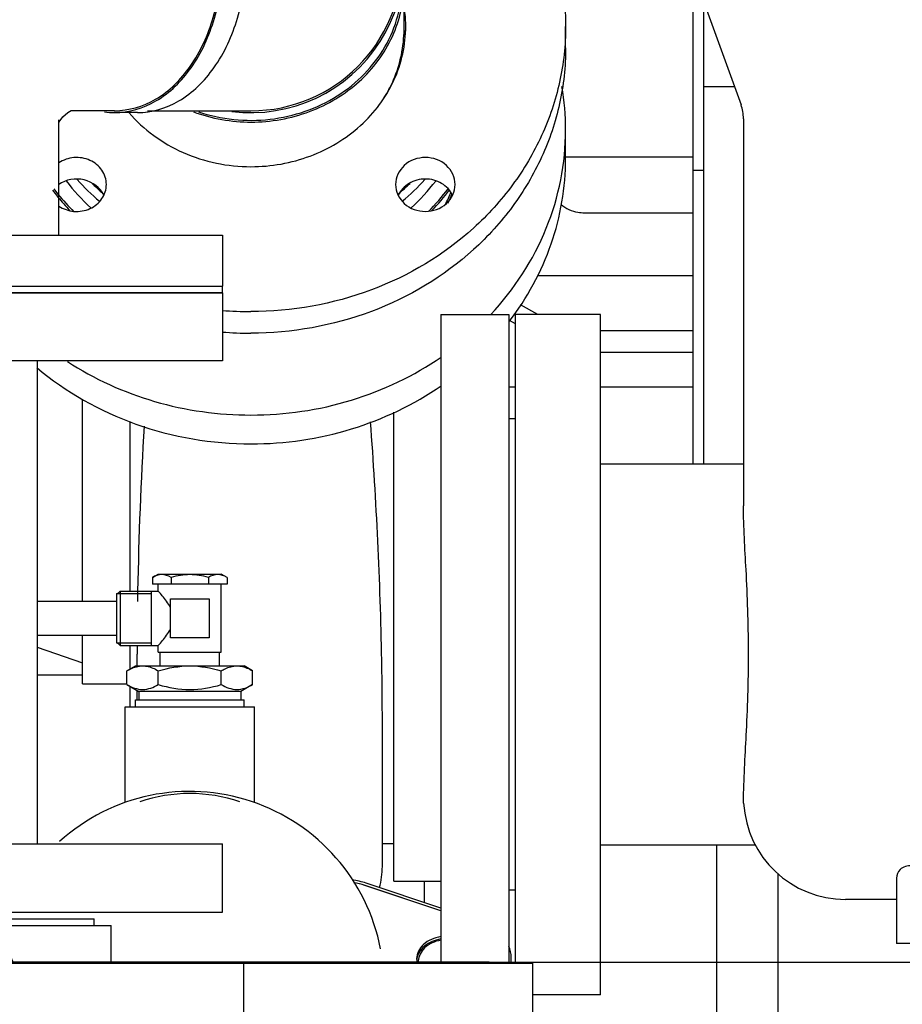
# Model space of a CAD drawing. Header units: millimetres. Extents: x 0 to 1189, y 0 to 841.
# Tile 82 of 135: x 386 to 397, y 480 to 491. Entities that reach past the tile are written whole.
import ezdxf
from ezdxf.enums import TextEntityAlignment as Align

# ---------------------------------------------------------------- set-up
doc = ezdxf.new("R2010")
doc.units = ezdxf.units.MM
doc.header["$LTSCALE"] = 65.395
doc.linetypes.add('CENTER', pattern=[0.6, 0.375, -0.075, 0.075, -0.075])
doc.layers.get('0').update_dxf_attribs({"linetype": 'CONTINUOUS'})
for name, color, linetype in [('1007_885011_97_PBL1054', 7, 'CONTINUOUS'), ('1007_885011_97_PBL1138', 7, 'CONTINUOUS'), ('25007_060000_TLKGS_KGS_V_ABL989', 7, 'CONTINUOUS'), ('25007_061000_TLKGS_KGS_V_ABL1031', 7, 'CONTINUOUS'), ('25007_153200_33_ABL1052', 7, 'CONTINUOUS'), ('25007_153200_33_T1_PBL1113', 7, 'CONTINUOUS'), ('25007_153200_33_T2_PBL2827', 7, 'CONTINUOUS'), ('25007_153200_33_T3_PBL1297', 7, 'CONTINUOUS'), ('25007_153200_45_ABL1022', 7, 'CONTINUOUS'), ('25007_153200_45_T1_PBL1116', 7, 'CONTINUOUS'), ('25007_153200_93_ABL1095', 7, 'CONTINUOUS'), ('25007_153202_27_ABL1035', 7, 'CONTINUOUS'), ('25007_153202_27_T1_PBL1063', 7, 'CONTINUOUS'), ('25007_153700_00_12_AC_ABL1134', 7, 'CONTINUOUS'), ('25007_153700_00_12_T1_AC_PBL1135', 7, 'CONTINUOUS'), ('25007_153700_00_12_T2_AC_PBL1249', 7, 'CONTINUOUS'), ('25007_634500_05_SIMPLE1_A_ABL1145', 7, 'CONTINUOUS'), ('25007_634500_05_SIMPLE1_T1_A_PBL1146', 7, 'CONTINUOUS'), ('25007_644000_01_SIMPLE1_C_ABL1088', 7, 'CONTINUOUS'), ('25007_644000_01_SIMPLE1_T1_C_PBL1089', 7, 'CONTINUOUS'), ('25007_644000_02_SIMPLE1_C_ABL1128', 7, 'CONTINUOUS'), ('25007_644000_02_SIMPLE1_T1_C_PBL1129', 7, 'CONTINUOUS'), ('25007_765000_05_SIMPLE1_T1_X_PBL1125', 7, 'CONTINUOUS'), ('25007_765000_05_SIMPLE1_T2_X_PBL1119', 7, 'CONTINUOUS'), ('25007_765000_05_SIMPLE1_X_ABL1118', 7, 'CONTINUOUS'), ('25067_153000_20_T1_PBL1041', 7, 'CONTINUOUS'), ('25097_000000_IMO-2_SKL_PBL1179', 7, 'CONTINUOUS'), ('25097_000000_TLKGS_MARKETING_ABL984', 7, 'CONTINUOUS'), ('9M25C_GENSET_KPL_VERROHRUNG_ABL1004', 7, 'CONTINUOUS'), ('ARI_ZESA_DN80_PN16_EPDM_PBL1064', 7, 'CONTINUOUS'), ('B-05-38X28-89X2_5-N6000_PBL1096', 7, 'CONTINUOUS'), ('BOGEN-S-2D-180-114_3X3_6_PBL1109', 7, 'CONTINUOUS'), ('BOGEN-S-2D-45-88_9X3_2_PBL2921', 7, 'CONTINUOUS'), ('BOGEN-S-3D-45-88_9X3_2_PBL1298', 7, 'CONTINUOUS'), ('D2616-2-K-114_3-3_6-76_1-2_9_PBL1108', 7, 'CONTINUOUS'), ('D7603-A27X32-CU_PBL1099', 7, 'CONTINUOUS'), ('E1514-FF-DN65-PN16X2_PBL1057', 7, 'CONTINUOUS'), ('E1514-IBC_DN65PN40X2_PBL2816', 7, 'CONTINUOUS'), ('E1514-IBC_DN65PN40X2_PBL2817', 7, 'CONTINUOUS'), ('EN1092-1-01A-DN65_PN16-77_5_PBL1036', 7, 'CONTINUOUS'), ('EN1092-1-01A-DN65_PN16-77_5_PBL1055', 7, 'CONTINUOUS'), ('EN1092-1-01A-DN65_PN16-77_5_PBL1056', 7, 'CONTINUOUS'), ('FZ7-9984-418634_4_PBL1130', 7, 'CONTINUOUS'), ('GESTRA_RK41_PN6_DN80_PBL2815', 7, 'CONTINUOUS'), ('GWR-3_4-1_4_PBL1097', 7, 'CONTINUOUS'), ('N4011-C1-82X39_PBL1023', 7, 'CONTINUOUS'), ('new_view_4_VBL981', 7, 'CONTINUOUS'), ('SVH10LR_PBL1092', 7, 'CONTINUOUS'), ('T-STUECK-S-76_1X2_9-76_1X2_9_PBL1062', 7, 'CONTINUOUS'), ('T-STUECK-S-88_9X3_2-88_9X3_2_PBL1069', 7, 'CONTINUOUS')]:
    doc.layers.add(name, color=color, linetype=linetype)
doc.styles.get("Standard").update_dxf_attribs({"font": 'txt', "width": 0.6})
doc.dimstyles.new('DIMSTYLE_2', dxfattribs={"dimtxt": 3.5, "dimasz": 3.5, "dimexe": 1.8, "dimexo": 0, "dimgap": 0.875, "dimtad": 1, "dimdec": 0, "dimlfac": 25, "dimdsep": 46, "dimtxsty": 'Standard', "dimblk": '_FILLED', "dimblk1": '_FILLED', "dimblk2": '_FILLED', "dimcen": 0.09, "dimadec": 0, "dimazin": 0, "dimtp": 2, "dimtm": 2, "dimtfac": 1, "dimtdec": 0, "dimtofl": 0, "dimtmove": 0, "dimatfit": 3, "dimldrblk": '_FILLED', "dimfxl": 1, "dimtolj": 1, "dimarcsym": 0})

# ---------------------------------------------------------------- blocks, each defined once
blk = doc.blocks.new('_FILLED')
at = {"color": 0, "linetype": 'ByBlock'}
blk.add_solid([(0, 0), (-1, 0.1671), (-1, -0.1671)], dxfattribs=at)
blk = doc.blocks.new('*D17')
at = {"color": 2, "linetype": 'Continuous'}
for p, q in [((354.72, 584.92), (317.852, 584.92)), ((319.652, 584.92), (319.652, 532.46)), ((319.652, 480), (319.652, 532.46)), ((391.8, 480), (317.852, 480))]:
    blk.add_line(p, q, dxfattribs=at)
at = {"color": 2, "linetype": 'Continuous', "xscale": 3.5, "yscale": 3.5, "zscale": 3.5}
for p, rotation in [((319.652, 584.92), 90), ((319.652, 480), 270)]:
    blk.add_blockref('_FILLED', p, dxfattribs=dict(at, rotation=rotation))
at = {"color": 2, "linetype": 'Continuous', "width": 0.672619}
blk.add_text('2623', height=3.5, rotation=90, dxfattribs=at).set_placement((318.777, 530.6), align=Align.CENTER)
blk = doc.blocks.new('25007_644000_01_SIMPLE1_T1_C_PBL1089', base_point=(390.582, 486.811))
at = {"layer": '25007_644000_01_SIMPLE1_T1_C_PBL1089', "color": 7, "linetype": 'Continuous'}
for p, q in [((394.32, 490.296), (394.32, 485.856)), ((394.32, 490.296), (394.685, 490.296)), ((392.7, 489.447), (392.7, 489.785)), ((394.2, 485.856), (394.2, 489.312)), ((394.2, 489.312), (394.32, 489.312)), ((392.92, 488.81), (394.2, 488.81)), ((392.373, 488.072), (394.2, 488.072)), ((392.375, 487.616), (392.169, 487.727)), ((392.112, 487.505), (392.039, 487.544)), ((393.112, 487.427), (394.2, 487.427)), ((393.112, 487.173), (394.2, 487.173)), ((392.032, 486.765), (392.112, 486.765)), ((393.112, 486.765), (394.2, 486.765)), ((387.02, 484.242), (387.02, 486.616)), ((390.68, 480.952), (390.68, 486.467)), ((387.58, 484.362), (387.58, 486.357)), ((387.02, 483.272), (387.02, 483.842)), ((387.58, 483.447), (387.58, 483.722)), ((386.485, 483.704), (387.02, 483.519)), ((387.66, 483.482), (387.66, 483.62)), ((387.02, 483.272), (387.541, 483.272)), ((387.58, 483.002), (387.58, 483.239)), ((387.66, 483.082), (387.66, 483.193)), ((390.545, 481.125), (390.545, 482.781)), ((390.545, 481.392), (390.68, 481.392)), ((390.68, 480.952), (391.232, 480.952))]:
    blk.add_line(p, q, dxfattribs=at)
for centre, radius, start, end in [((389.648, 489.784), 3.052, 0.0145, 9.6361), ((434.851, 483.49), 47.192, 176.5834, 178.9434), ((430.927, 483.579), 43.268, 178.9654, 179.1267), ((423.82, 483.619), 36.16, 179.8398, 179.9989), ((389.665, 481.122), 0.88, 343.7326, 360)]:
    blk.add_arc(centre, radius, start, end, dxfattribs=at)
for points, knots in [([(391.821, 487.615), (392.095, 487.908), (392.542, 488.59), (392.7, 489.392), (392.7, 489.785)], [0, 0, 0, 0, 0.505883, 1, 1, 1, 1]), ([(392.038, 487.532), (392.248, 487.806), (392.583, 488.419), (392.7, 489.108), (392.7, 489.447)], [0, 0, 0, 0, 0.504535, 1, 1, 1, 1]), ([(392.647, 488.908), (392.702, 488.861), (392.797, 488.818), (392.895, 488.81), (392.92, 488.81)], [0, 0, 0, 0, 0.744391, 1, 1, 1, 1]), ([(389, 486.432), (389.398, 486.432), (390.191, 486.547), (390.916, 486.893), (391.238, 487.114)], [0, 0, 0, 0, 0.504405, 1, 1, 1, 1]), ([(386.48, 486.991), (386.822, 486.703), (387.63, 486.247), (388.542, 486.093), (389, 486.093)], [0, 0, 0, 0, 0.494272, 1, 1, 1, 1]), ([(386.841, 487.062), (387.156, 486.857), (387.857, 486.538), (388.618, 486.432), (389, 486.432)], [0, 0, 0, 0, 0.495924, 1, 1, 1, 1]), ([(389, 486.093), (389.398, 486.093), (390.191, 486.209), (390.916, 486.555), (391.238, 486.776)], [0, 0, 0, 0, 0.504405, 1, 1, 1, 1]), ([(390.545, 482.781), (390.545, 483.036), (390.533, 484.228), (390.476, 485.419), (390.406, 486.353)], [0, 0, 0, 0, 0.214725, 1, 1, 1, 1])]:
    blk.add_open_spline(points, degree=3, knots=knots, dxfattribs=at)
blk = doc.blocks.new('25007_644000_01_SIMPLE1_C_ABL1088', base_point=(408.74, 491.1))
at = {"layer": '25007_644000_01_SIMPLE1_T1_C_PBL1089'}
blk.add_blockref('25007_644000_01_SIMPLE1_T1_C_PBL1089', (390.582, 486.811), dxfattribs=at)
blk = doc.blocks.new('25007_765000_05_SIMPLE1_T2_X_PBL1119', base_point=(391.632, 483.802))
at = {"layer": '25007_765000_05_SIMPLE1_T2_X_PBL1119', "color": 7, "linetype": 'Continuous'}
for p, q in [((391.232, 487.616), (391.232, 479.988)), ((391.232, 487.616), (392.032, 487.616)), ((392.032, 487.616), (392.032, 479.988))]:
    blk.add_line(p, q, dxfattribs=at)
blk = doc.blocks.new('25007_765000_05_SIMPLE1_T1_X_PBL1125', base_point=(401.502, 489.956))
at = {"layer": '25007_765000_05_SIMPLE1_T1_X_PBL1125', "color": 7, "linetype": 'Continuous'}
for p, q in [((394.34, 491.245), (394.763, 490.08)), ((394.792, 489.916), (394.792, 485.365)), ((392.112, 479.988), (392.112, 487.616)), ((393.112, 487.616), (392.112, 487.616)), ((393.112, 479.616), (393.112, 487.616)), ((392.112, 486.386), (392.032, 486.386)), ((394.792, 485.856), (393.112, 485.856)), ((394.794, 481.867), (394.793, 481.936)), ((394.932, 481.376), (393.112, 481.376)), ((396.592, 480.985), (396.592, 480.216)), ((392.112, 480.846), (392.032, 480.846)), ((396.592, 480.736), (395.992, 480.736)), ((404.992, 480.216), (396.592, 480.216)), ((393.112, 479.616), (392.316, 479.616))]:
    blk.add_line(p, q, dxfattribs=at)
for centre, radius, start, end in [((394.312, 489.916), 0.48, 0, 19.9645), ((395.992, 481.936), 1.2, 183.2772, 270)]:
    blk.add_arc(centre, radius, start, end, dxfattribs=at)
for points, knots in [([(394.793, 481.936), (394.797, 482.197), (394.836, 482.774), (394.861, 483.666), (394.831, 484.548), (394.792, 485.113), (394.792, 485.365)], [0, 0, 0, 0, 0.228344, 0.505544, 0.779848, 1, 1, 1, 1]), ([(397.192, 480.985), (397.119, 481.021), (397.013, 481.074), (396.869, 481.121), (396.755, 481.14), (396.629, 481.11), (396.592, 481.022), (396.592, 480.985)], [0, 0, 0, 0, 0.347239, 0.505692, 0.64327, 0.843606, 1, 1, 1, 1])]:
    blk.add_open_spline(points, degree=3, knots=knots, dxfattribs=at)
blk = doc.blocks.new('25007_765000_05_SIMPLE1_X_ABL1118', base_point=(411.116, 491.1))
at = {"layer": '25007_765000_05_SIMPLE1_T1_X_PBL1125'}
blk.add_blockref('25007_765000_05_SIMPLE1_T1_X_PBL1125', (401.502, 489.956), dxfattribs=at)
at = {"layer": '25007_765000_05_SIMPLE1_T2_X_PBL1119'}
blk.add_blockref('25007_765000_05_SIMPLE1_T2_X_PBL1119', (391.632, 483.802), dxfattribs=at)
blk = doc.blocks.new('25007_644000_02_SIMPLE1_T1_C_PBL1129', base_point=(390.528, 493.041))
at = {"layer": '25007_644000_02_SIMPLE1_T1_C_PBL1129', "color": 7, "linetype": 'Continuous'}
for p, q in [((392.7, 495.69), (392.7, 496.149)), ((394.2, 489.312), (394.2, 494.336)), ((394.2, 494.336), (394.292, 494.336)), ((392.605, 493.72), (392.185, 494.16)), ((391.92, 493.055), (391.92, 493.841)), ((392.92, 493.594), (394.2, 493.594)), ((392.605, 492.98), (391.92, 493.482)), ((392.605, 492.75), (391.92, 493.253)), ((392.446, 493.096), (394.2, 493.096)), ((392.92, 492.891), (394.2, 492.891)), ((392.92, 492.662), (394.2, 492.662)), ((392.478, 492.109), (394.2, 492.109)), ((394.32, 491.32), (394.32, 490.296)), ((392.7, 489.469), (394.2, 489.469))]:
    blk.add_line(p, q, dxfattribs=at)
for centre, radius, start, end in [((390.182, 496.147), 2.518, 0.0644, 14.3176), ((388.737, 496.91), 3.739, 237.6247, 239.2769)]:
    blk.add_arc(centre, radius, start, end, dxfattribs=at)
for points, knots in [([(391.173, 493.696), (391.619, 493.961), (392.209, 494.504), (392.629, 495.425), (392.7, 495.911), (392.7, 496.149)], [0, 0, 0, 0, 0.517757, 0.761916, 1, 1, 1, 1]), ([(391.51, 493.463), (391.866, 493.733), (392.326, 494.244), (392.646, 495.058), (392.7, 495.482), (392.7, 495.69)], [0, 0, 0, 0, 0.514645, 0.759707, 1, 1, 1, 1]), ([(392.605, 493.72), (392.624, 493.7), (392.713, 493.626), (392.833, 493.594), (392.92, 493.594)], [0, 0, 0, 0, 0.239709, 1, 1, 1, 1]), ([(392.605, 492.98), (392.625, 492.965), (392.721, 492.91), (392.834, 492.891), (392.92, 492.891)], [0, 0, 0, 0, 0.222475, 1, 1, 1, 1]), ([(392.605, 492.75), (392.625, 492.736), (392.721, 492.681), (392.834, 492.662), (392.92, 492.662)], [0, 0, 0, 0, 0.222475, 1, 1, 1, 1])]:
    blk.add_open_spline(points, degree=3, knots=knots, dxfattribs=at)
blk = doc.blocks.new('25007_644000_02_SIMPLE1_C_ABL1128', base_point=(408.868, 491.1))
at = {"layer": '25007_644000_02_SIMPLE1_T1_C_PBL1129'}
blk.add_blockref('25007_644000_02_SIMPLE1_T1_C_PBL1129', (390.528, 493.041), dxfattribs=at)
blk = doc.blocks.new('25007_634500_05_SIMPLE1_T1_A_PBL1146', base_point=(395.64, 471.488))
at = {"layer": '25007_634500_05_SIMPLE1_T1_A_PBL1146', "color": 7, "linetype": 'Continuous'}
for p, q in [((394.48, 477.478), (394.48, 481.376)), ((395.2, 473.98), (395.2, 481.039))]:
    blk.add_line(p, q, dxfattribs=at)
blk = doc.blocks.new('25007_634500_05_SIMPLE1_A_ABL1145', base_point=(412.74, 491.1))
at = {"layer": '25007_634500_05_SIMPLE1_T1_A_PBL1146'}
blk.add_blockref('25007_634500_05_SIMPLE1_T1_A_PBL1146', (395.64, 471.488), dxfattribs=at)
blk = doc.blocks.new('25007_061000_TLKGS_KGS_V_ABL1031', base_point=(414.015, 495.756))
at = {"layer": '25007_634500_05_SIMPLE1_A_ABL1145'}
blk.add_blockref('25007_634500_05_SIMPLE1_A_ABL1145', (412.74, 491.1), dxfattribs=at)
at = {"layer": '25007_644000_01_SIMPLE1_C_ABL1088'}
blk.add_blockref('25007_644000_01_SIMPLE1_C_ABL1088', (408.74, 491.1), dxfattribs=at)
at = {"layer": '25007_644000_02_SIMPLE1_C_ABL1128'}
blk.add_blockref('25007_644000_02_SIMPLE1_C_ABL1128', (408.868, 491.1), dxfattribs=at)
at = {"layer": '25007_765000_05_SIMPLE1_X_ABL1118'}
blk.add_blockref('25007_765000_05_SIMPLE1_X_ABL1118', (411.116, 491.1), dxfattribs=at)
blk = doc.blocks.new('25007_060000_TLKGS_KGS_V_ABL989', base_point=(393.176, 519.239))
at = {"layer": '25007_061000_TLKGS_KGS_V_ABL1031'}
blk.add_blockref('25007_061000_TLKGS_KGS_V_ABL1031', (414.015, 495.756), dxfattribs=at)
blk = doc.blocks.new('25097_000000_TLKGS_MARKETING_ABL984', base_point=(458.461, 519.393))
at = {"layer": '25007_060000_TLKGS_KGS_V_ABL989'}
blk.add_blockref('25007_060000_TLKGS_KGS_V_ABL989', (393.176, 519.239), dxfattribs=at)
blk = doc.blocks.new('N4011-C1-82X39_PBL1023', base_point=(378.8, 486.638))
at = {"layer": 'N4011-C1-82X39_PBL1023', "color": 7, "linetype": 'Continuous'}
for p, q in [((377.16, 486.938), (377.16, 486.338)), ((377.16, 486.938), (378.083, 486.938)), ((378.883, 486.938), (378.963, 486.938)), ((379.763, 486.938), (380.44, 486.938)), ((380.44, 486.938), (380.44, 486.338)), ((377.16, 486.338), (378.083, 486.338)), ((379.763, 486.338), (380.44, 486.338))]:
    blk.add_line(p, q, dxfattribs=at)
blk = doc.blocks.new('25007_153200_45_T1_PBL1116', base_point=(384.543, 483.518))
at = {"layer": '25007_153200_45_T1_PBL1116', "color": 7, "linetype": 'Continuous'}
for p, q in [((387.02, 483.374), (386.485, 483.374)), ((391.04, 480.698), (391.04, 480.952))]:
    blk.add_line(p, q, dxfattribs=at)
blk.add_arc((381.219, 486.535), 3.179, 183.5479, 189.2611, dxfattribs=at)
blk = doc.blocks.new('25007_153200_45_ABL1022', base_point=(384.1, 483.818))
at = {"layer": '25007_153200_45_T1_PBL1116'}
blk.add_blockref('25007_153200_45_T1_PBL1116', (384.543, 483.518), dxfattribs=at)
at = {"layer": 'N4011-C1-82X39_PBL1023'}
blk.add_blockref('N4011-C1-82X39_PBL1023', (378.8, 486.638), dxfattribs=at)
blk = doc.blocks.new('EN1092-1-01A-DN65_PN16-77_5_PBL1036', base_point=(379.363, 484.228))
at = {"layer": 'EN1092-1-01A-DN65_PN16-77_5_PBL1036', "color": 7, "linetype": 'Continuous'}
for p, q in [((378.963, 487.928), (378.963, 480.528)), ((378.963, 487.928), (379.763, 487.928)), ((379.763, 487.928), (379.763, 480.528)), ((378.963, 480.528), (379.763, 480.528))]:
    blk.add_line(p, q, dxfattribs=at)
blk = doc.blocks.new('EN1092-1-01A-DN65_PN16-77_5_PBL1055', base_point=(384.963, 487.468))
at = {"layer": 'EN1092-1-01A-DN65_PN16-77_5_PBL1055', "color": 7, "linetype": 'Continuous'}
for p, q in [((381.263, 487.868), (381.263, 487.068)), ((388.663, 487.868), (381.263, 487.868)), ((388.663, 487.868), (388.663, 487.068)), ((388.663, 487.068), (381.263, 487.068))]:
    blk.add_line(p, q, dxfattribs=at)
blk = doc.blocks.new('EN1092-1-01A-DN65_PN16-77_5_PBL1056', base_point=(384.963, 480.988))
at = {"layer": 'EN1092-1-01A-DN65_PN16-77_5_PBL1056', "color": 7, "linetype": 'Continuous'}
for p, q in [((381.263, 480.588), (381.263, 481.388)), ((381.263, 481.388), (388.663, 481.388)), ((388.663, 480.588), (388.663, 481.388)), ((381.263, 480.588), (384.203, 480.588)), ((385.706, 480.588), (388.663, 480.588))]:
    blk.add_line(p, q, dxfattribs=at)
blk = doc.blocks.new('T-STUECK-S-76_1X2_9-76_1X2_9_PBL1062', base_point=(384.204, 484.228))
at = {"layer": 'T-STUECK-S-76_1X2_9-76_1X2_9_PBL1062', "color": 7, "linetype": 'Continuous'}
for p, q in [((383.441, 487.068), (383.441, 486.511)), ((386.485, 487.068), (386.485, 481.388)), ((381.923, 485.75), (381.923, 482.706)), ((381.923, 485.75), (382.68, 485.75)), ((381.923, 482.706), (382.68, 482.706)), ((383.441, 481.945), (383.441, 481.388))]:
    blk.add_line(p, q, dxfattribs=at)
for centre, start, end in [((382.68, 486.511), 270, 0), ((382.68, 481.945), 360, 90)]:
    blk.add_arc(centre, 0.761, start, end, dxfattribs=at)
blk = doc.blocks.new('25007_153202_27_T1_PBL1063', base_point=(380.843, 484.228))
at = {"layer": '25007_153202_27_T1_PBL1063', "color": 7, "linetype": 'Continuous'}
for p, q in [((381.923, 485.75), (379.763, 485.75)), ((381.923, 482.706), (381.923, 485.75)), ((381.923, 482.706), (379.763, 482.706))]:
    blk.add_line(p, q, dxfattribs=at)
blk = doc.blocks.new('25007_153202_27_ABL1035', base_point=(383.813, 484.228))
at = {"layer": '25007_153202_27_T1_PBL1063'}
blk.add_blockref('25007_153202_27_T1_PBL1063', (380.843, 484.228), dxfattribs=at)
at = {"layer": 'EN1092-1-01A-DN65_PN16-77_5_PBL1036'}
blk.add_blockref('EN1092-1-01A-DN65_PN16-77_5_PBL1036', (379.363, 484.228), dxfattribs=at)
at = {"layer": 'EN1092-1-01A-DN65_PN16-77_5_PBL1055'}
blk.add_blockref('EN1092-1-01A-DN65_PN16-77_5_PBL1055', (384.963, 487.468), dxfattribs=at)
at = {"layer": 'EN1092-1-01A-DN65_PN16-77_5_PBL1056'}
blk.add_blockref('EN1092-1-01A-DN65_PN16-77_5_PBL1056', (384.963, 480.988), dxfattribs=at)
at = {"layer": 'T-STUECK-S-76_1X2_9-76_1X2_9_PBL1062'}
blk.add_blockref('T-STUECK-S-76_1X2_9-76_1X2_9_PBL1062', (384.204, 484.228), dxfattribs=at)
blk = doc.blocks.new('25067_153000_20_T1_PBL1041', base_point=(383.66, 475.737))
at = {"layer": '25067_153000_20_T1_PBL1041', "color": 7, "linetype": 'Continuous'}
for p, q in [((386.485, 484.242), (387.42, 484.242)), ((386.485, 483.842), (387.42, 483.842))]:
    blk.add_line(p, q, dxfattribs=at)
blk = doc.blocks.new('1007_885011_97_PBL1054', base_point=(384.963, 488.248))
at = {"layer": '1007_885011_97_PBL1054', "color": 7, "linetype": 'Continuous'}
for p, q in [((381.263, 488.548), (381.263, 487.948)), ((381.263, 488.548), (388.663, 488.548)), ((388.663, 488.548), (388.663, 487.948)), ((381.263, 487.948), (388.663, 487.948))]:
    blk.add_line(p, q, dxfattribs=at)
blk = doc.blocks.new('T-STUECK-S-88_9X3_2-88_9X3_2_PBL1069', base_point=(385.919, 491.888))
at = {"layer": 'T-STUECK-S-88_9X3_2-88_9X3_2_PBL1069', "color": 7, "linetype": 'Continuous'}
for p, q in [((383.185, 488.548), (383.185, 495.228)), ((386.741, 493.674), (386.741, 495.228)), ((387.395, 493.566), (386.884, 493.566)), ((387.395, 490.01), (386.883, 490.01)), ((386.741, 488.548), (386.741, 489.902))]:
    blk.add_line(p, q, dxfattribs=at)
for points in [[(386.892, 493.563), (386.885, 493.565), (386.845, 493.586), (386.786, 493.636), (386.745, 493.697), (386.741, 493.709)], [(386.741, 489.867), (386.745, 489.879), (386.786, 489.94), (386.845, 489.99), (386.885, 490.011), (386.888, 490.012)]]:
    blk.add_lwpolyline(points, dxfattribs=at)
for points, knots in [([(388.652, 491.788), (388.652, 492.017), (388.592, 492.462), (388.329, 493.043), (387.92, 493.458), (387.562, 493.566), (387.395, 493.566)], [0, 0, 0, 0, 0.28797, 0.555344, 0.790533, 1, 1, 1, 1]), ([(387.395, 490.01), (387.562, 490.01), (387.92, 490.118), (388.329, 490.533), (388.592, 491.114), (388.652, 491.559), (388.652, 491.788)], [0, 0, 0, 0, 0.209467, 0.444656, 0.71203, 1, 1, 1, 1])]:
    blk.add_open_spline(points, degree=3, knots=knots, dxfattribs=at)
blk = doc.blocks.new('25007_153200_33_T1_PBL1113', base_point=(389.562, 490.75))
at = {"layer": '25007_153200_33_T1_PBL1113', "color": 7, "linetype": 'Continuous'}
blk.add_line((390.8, 490.968), (390.8, 491.509), dxfattribs=at)
for centre, radius, start, end in [((389.32, 491.509), 1.48, 0.0022, 4.405), ((389.205, 491.014), 1.605, 324.751, 329.1238)]:
    blk.add_arc(centre, radius, start, end, dxfattribs=at)
for points, knots in [([(389, 489.877), (389.233, 489.877), (389.699, 489.96), (390.296, 490.316), (390.703, 490.858), (390.8, 491.296), (390.8, 491.509)], [0, 0, 0, 0, 0.261236, 0.516037, 0.76145, 1, 1, 1, 1]), ([(390.583, 490.191), (390.618, 490.25), (390.742, 490.491), (390.8, 490.766), (390.8, 490.968)], [0, 0, 0, 0, 0.253831, 1, 1, 1, 1])]:
    blk.add_open_spline(points, degree=3, knots=knots, dxfattribs=at)
blk.add_open_spline([(388.323, 489.997), (388.538, 489.918), (388.771, 489.877), (389, 489.877)], degree=3, dxfattribs=at)
blk = doc.blocks.new('1007_885011_97_PBL1138', base_point=(389.72, 490.875))
at = {"layer": '1007_885011_97_PBL1138', "color": 7, "linetype": 'Continuous'}
blk.add_line((392.7, 490.748), (392.7, 491.002), dxfattribs=at)
for centre, radius, start, end in [((389.321, 491.001), 1.499, 0.0064, 7.2471), ((389.319, 490.748), 1.501, 4.8749, 7.8173), ((389, 491.73), 4.082, 265.2389, 269.9996), ((389, 491.476), 4.082, 265.2389, 269.9996)]:
    blk.add_arc(centre, radius, start, end, dxfattribs=at)
for points, knots in [([(389, 494.355), (388.602, 494.355), (387.808, 494.239), (387.083, 493.893), (386.761, 493.671)], [0, 0, 0, 0, 0.504412, 1, 1, 1, 1]), ([(389, 494.355), (389.48, 494.355), (390.435, 494.186), (391.47, 493.567), (392.092, 492.882), (392.438, 492.298), (392.652, 491.663), (392.7, 491.221), (392.7, 491.002)], [0, 0, 0, 0, 0.260546, 0.514673, 0.638816, 0.760702, 0.880832, 1, 1, 1, 1]), ([(391.401, 492.86), (391.401, 492.901), (391.382, 492.987), (391.276, 493.128), (391.051, 493.211), (390.825, 493.128), (390.72, 492.987), (390.701, 492.901), (390.701, 492.86)], [0, 0, 0, 0, 0.120312, 0.244086, 0.5, 0.755914, 0.879688, 1, 1, 1, 1]), ([(391.371, 492.735), (391.343, 492.791), (391.248, 492.89), (391.051, 492.941), (390.854, 492.89), (390.758, 492.791), (390.73, 492.735)], [0, 0, 0, 0, 0.244072, 0.5, 0.755928, 1, 1, 1, 1]), ([(390.701, 492.86), (390.701, 492.819), (390.72, 492.734), (390.825, 492.592), (391.051, 492.51), (391.276, 492.592), (391.382, 492.734), (391.401, 492.819), (391.401, 492.86)], [0, 0, 0, 0, 0.120312, 0.244086, 0.5, 0.755914, 0.879688, 1, 1, 1, 1]), ([(389, 489.352), (389.236, 489.352), (389.706, 489.435), (390.31, 489.796), (390.722, 490.344), (390.82, 490.786), (390.82, 491.002)], [0, 0, 0, 0, 0.261236, 0.516037, 0.76145, 1, 1, 1, 1]), ([(392.7, 491.002), (392.7, 490.782), (392.652, 490.34), (392.438, 489.706), (392.092, 489.121), (391.47, 488.436), (390.435, 487.817), (389.48, 487.648), (389, 487.648)], [0, 0, 0, 0, 0.119168, 0.239298, 0.361184, 0.485327, 0.739454, 1, 1, 1, 1]), ([(392.7, 490.748), (392.7, 490.529), (392.652, 490.087), (392.438, 489.452), (392.092, 488.868), (391.47, 488.182), (390.435, 487.563), (389.48, 487.395), (389, 487.395)], [0, 0, 0, 0, 0.119168, 0.239298, 0.361184, 0.485327, 0.739454, 1, 1, 1, 1]), ([(387.564, 489.988), (387.736, 489.788), (388.186, 489.462), (388.728, 489.352), (389, 489.352)], [0, 0, 0, 0, 0.491946, 1, 1, 1, 1]), ([(387.299, 489.143), (387.299, 489.201), (387.26, 489.323), (387.11, 489.443), (386.918, 489.475), (386.792, 489.432), (386.74, 489.397)], [0, 0, 0, 0, 0.236845, 0.485309, 0.743736, 1, 1, 1, 1]), ([(391.051, 489.46), (390.962, 489.46), (390.784, 489.4), (390.701, 489.225), (390.701, 489.143)], [0, 0, 0, 0, 0.517356, 1, 1, 1, 1]), ([(391.401, 489.143), (391.401, 489.225), (391.317, 489.4), (391.139, 489.46), (391.051, 489.46)], [0, 0, 0, 0, 0.482644, 1, 1, 1, 1]), ([(387.27, 489.018), (387.227, 489.105), (387.044, 489.242), (386.823, 489.2), (386.74, 489.144)], [0, 0, 0, 0, 0.491061, 1, 1, 1, 1]), ([(391.051, 489.207), (390.985, 489.207), (390.853, 489.173), (390.758, 489.074), (390.73, 489.017)], [0, 0, 0, 0, 0.511893, 1, 1, 1, 1]), ([(391.371, 489.017), (391.344, 489.074), (391.248, 489.173), (391.117, 489.207), (391.051, 489.207)], [0, 0, 0, 0, 0.488107, 1, 1, 1, 1]), ([(386.74, 488.889), (386.792, 488.854), (386.918, 488.811), (387.11, 488.843), (387.26, 488.963), (387.299, 489.085), (387.299, 489.143)], [0, 0, 0, 0, 0.256264, 0.514691, 0.763155, 1, 1, 1, 1]), ([(390.701, 489.143), (390.701, 489.061), (390.784, 488.886), (390.962, 488.826), (391.051, 488.826)], [0, 0, 0, 0, 0.482644, 1, 1, 1, 1]), ([(391.051, 488.826), (391.139, 488.826), (391.317, 488.886), (391.401, 489.061), (391.401, 489.143)], [0, 0, 0, 0, 0.517356, 1, 1, 1, 1])]:
    blk.add_open_spline(points, degree=3, knots=knots, dxfattribs=at)
blk = doc.blocks.new('25007_153200_33_T3_PBL1297', base_point=(388.107, 491.788))
at = {"layer": '25007_153200_33_T3_PBL1297', "color": 7, "linetype": 'Continuous'}
for p, q in [((387.664, 493.588), (387.395, 493.588)), ((387.664, 489.988), (387.395, 489.988))]:
    blk.add_line(p, q, dxfattribs=at)
for centre, start, end in [((387.395, 492.683), 90.0135, 97.575), ((387.395, 490.893), 262.425, 269.9865)]:
    blk.add_arc(centre, 0.905, start, end, dxfattribs=at)
for points, knots in [([(388.668, 491.788), (388.668, 492.02), (388.607, 492.47), (388.341, 493.059), (387.926, 493.478), (387.564, 493.588), (387.395, 493.588)], [0, 0, 0, 0, 0.28797, 0.555344, 0.790533, 1, 1, 1, 1]), ([(388.937, 491.788), (388.937, 492.02), (388.877, 492.47), (388.61, 493.059), (388.195, 493.478), (387.833, 493.588), (387.664, 493.588)], [0, 0, 0, 0, 0.28797, 0.555344, 0.790533, 1, 1, 1, 1]), ([(387.395, 489.988), (387.564, 489.988), (387.926, 490.098), (388.341, 490.517), (388.607, 491.106), (388.668, 491.556), (388.668, 491.788)], [0, 0, 0, 0, 0.209467, 0.444656, 0.71203, 1, 1, 1, 1]), ([(387.664, 489.988), (387.833, 489.988), (388.195, 490.098), (388.61, 490.517), (388.877, 491.106), (388.937, 491.556), (388.937, 491.788)], [0, 0, 0, 0, 0.209467, 0.444656, 0.71203, 1, 1, 1, 1])]:
    blk.add_open_spline(points, degree=3, knots=knots, dxfattribs=at)
blk = doc.blocks.new('BOGEN-S-3D-45-88_9X3_2_PBL1298', base_point=(388.391, 491.788))
at = {"layer": 'BOGEN-S-3D-45-88_9X3_2_PBL1298', "color": 7, "linetype": 'Continuous'}
for p, q in [((387.783, 493.566), (389, 493.566)), ((387.783, 490.01), (389, 490.01))]:
    blk.add_line(p, q, dxfattribs=at)
blk.add_arc((389, 491.788), 1.778, 270, 90, dxfattribs=at)
blk = doc.blocks.new('25007_153200_33_T2_PBL2827', base_point=(388.776, 491.788))
at = {"layer": '25007_153200_33_T2_PBL2827', "color": 7, "linetype": 'Continuous'}
blk.add_arc((389, 491.788), 1.8, 262.8448, 97.1552, dxfattribs=at)
blk = doc.blocks.new('BOGEN-S-2D-45-88_9X3_2_PBL2921', base_point=(389.579, 490.703))
at = {"layer": 'BOGEN-S-2D-45-88_9X3_2_PBL2921', "color": 7, "linetype": 'Continuous'}
blk.add_open_spline([(388.381, 489.998), (388.649, 489.908), (389.228, 489.847), (389.912, 490.082), (390.343, 490.429), (390.589, 490.752), (390.743, 491.118), (390.778, 491.379), (390.778, 491.509)], degree=3, knots=[0, 0, 0, 0, 0.258597, 0.514506, 0.639638, 0.761866, 0.881637, 1, 1, 1, 1], dxfattribs=at)
blk = doc.blocks.new('25007_153200_33_ABL1052', base_point=(386.981, 494.947))
at = {"layer": '1007_885011_97_PBL1054'}
blk.add_blockref('1007_885011_97_PBL1054', (384.963, 488.248), dxfattribs=at)
at = {"layer": '1007_885011_97_PBL1138'}
blk.add_blockref('1007_885011_97_PBL1138', (389.72, 490.875), dxfattribs=at)
at = {"layer": '25007_153200_33_T1_PBL1113'}
blk.add_blockref('25007_153200_33_T1_PBL1113', (389.562, 490.75), dxfattribs=at)
at = {"layer": '25007_153200_33_T2_PBL2827'}
blk.add_blockref('25007_153200_33_T2_PBL2827', (388.776, 491.788), dxfattribs=at)
at = {"layer": '25007_153200_33_T3_PBL1297'}
blk.add_blockref('25007_153200_33_T3_PBL1297', (388.107, 491.788), dxfattribs=at)
at = {"layer": 'BOGEN-S-2D-45-88_9X3_2_PBL2921'}
blk.add_blockref('BOGEN-S-2D-45-88_9X3_2_PBL2921', (389.579, 490.703), dxfattribs=at)
at = {"layer": 'BOGEN-S-3D-45-88_9X3_2_PBL1298'}
blk.add_blockref('BOGEN-S-3D-45-88_9X3_2_PBL1298', (388.391, 491.788), dxfattribs=at)
at = {"layer": 'T-STUECK-S-88_9X3_2-88_9X3_2_PBL1069'}
blk.add_blockref('T-STUECK-S-88_9X3_2-88_9X3_2_PBL1069', (385.919, 491.888), dxfattribs=at)
blk = doc.blocks.new('E1514-FF-DN65-PN16X2_PBL1057', base_point=(384.963, 487.908))
at = {"layer": 'E1514-FF-DN65-PN16X2_PBL1057', "color": 7, "linetype": 'Continuous'}
for p, q in [((381.263, 487.868), (381.263, 487.948)), ((381.263, 487.948), (388.663, 487.948)), ((388.663, 487.868), (388.663, 487.948)), ((381.263, 487.868), (388.663, 487.868))]:
    blk.add_line(p, q, dxfattribs=at)
blk = doc.blocks.new('ARI_ZESA_DN80_PN16_EPDM_PBL1064', base_point=(387.215, 479.508))
at = {"layer": 'ARI_ZESA_DN80_PN16_EPDM_PBL1064', "color": 7, "linetype": 'Continuous'}
for p, q in [((382.756, 480.428), (382.756, 480.508)), ((382.756, 480.508), (384.079, 480.508)), ((385.827, 480.508), (387.156, 480.508)), ((387.156, 480.428), (387.156, 480.508)), ((382.556, 479.768), (382.556, 480.428)), ((382.556, 480.428), (383.996, 480.428)), ((385.92, 480.428), (387.356, 480.428)), ((387.356, 479.988), (387.356, 480.428)), ((384.796, 479.988), (384.316, 479.508)), ((384.796, 479.988), (392.316, 479.988)), ((384.956, 479.988), (384.956, 479.028)), ((388.916, 479.028), (388.916, 479.988)), ((392.316, 479.028), (392.316, 479.988)), ((382.115, 479.768), (382.115, 479.248)), ((382.115, 479.768), (383.606, 479.768)), ((384.316, 479.508), (384.796, 479.028)), ((383.667, 479.248), (382.115, 479.248)), ((382.556, 478.588), (382.556, 479.248)), ((384.796, 479.028), (392.316, 479.028)), ((387.356, 478.588), (387.356, 479.028)), ((383.992, 478.588), (382.556, 478.588)), ((382.756, 478.508), (382.756, 478.588)), ((387.356, 478.588), (385.916, 478.588)), ((387.156, 478.508), (387.156, 478.588))]:
    blk.add_line(p, q, dxfattribs=at)
blk.add_arc((384.956, 479.508), 1.34, 21.0103, 338.9254, dxfattribs=at)
blk = doc.blocks.new('SVH10LR_PBL1092', base_point=(388.069, 484.022))
at = {"layer": 'SVH10LR_PBL1092', "color": 7, "linetype": 'Continuous'}
for p, q in [((387.841, 484.522), (387.91, 484.562)), ((387.91, 484.562), (388.65, 484.562)), ((388.719, 484.522), (388.65, 484.562)), ((387.841, 484.522), (387.841, 484.442)), ((388.719, 484.442), (387.841, 484.442)), ((387.91, 484.362), (387.91, 484.442)), ((388.061, 484.522), (388.061, 484.442)), ((388.499, 484.522), (388.499, 484.442)), ((388.65, 483.642), (388.65, 484.442)), ((388.719, 484.522), (388.719, 484.442)), ((387.42, 484.322), (387.46, 484.362)), ((387.42, 484.332), (387.42, 483.752)), ((387.46, 484.362), (387.46, 483.722)), ((387.46, 484.362), (387.91, 484.362)), ((387.83, 483.722), (387.83, 484.362)), ((388.052, 483.814), (388.052, 484.27)), ((388.052, 484.27), (388.508, 484.27)), ((388.508, 484.27), (388.508, 483.814)), ((387.42, 483.762), (387.46, 483.722)), ((387.46, 483.722), (387.91, 483.722)), ((387.91, 483.642), (387.91, 483.722)), ((388.508, 483.814), (388.052, 483.814)), ((387.91, 483.642), (388.65, 483.642)), ((387.93, 483.482), (387.93, 483.642)), ((388.63, 483.482), (388.63, 483.642))]:
    blk.add_line(p, q, dxfattribs=at)
at = {"layer": 'SVH10LR_PBL1092', "color": 2, "linetype": 'Continuous'}
for p, q in [((387.42, 484.332), (387.83, 484.332)), ((387.42, 483.752), (387.83, 483.752))]:
    blk.add_line(p, q, dxfattribs=at)
at = {"layer": 'SVH10LR_PBL1092', "color": 7, "linetype": 'Continuous'}
for points, knots in [([(388.061, 484.522), (388.027, 484.541), (387.951, 484.571), (387.874, 484.541), (387.841, 484.522)], [0, 0, 0, 0, 0.5, 1, 1, 1, 1]), ([(388.499, 484.522), (388.428, 484.542), (388.28, 484.569), (388.132, 484.542), (388.061, 484.522)], [0, 0, 0, 0, 0.5, 1, 1, 1, 1]), ([(388.719, 484.522), (388.686, 484.541), (388.609, 484.571), (388.533, 484.541), (388.499, 484.522)], [0, 0, 0, 0, 0.5, 1, 1, 1, 1]), ([(388.052, 484.174), (388.025, 484.221), (387.977, 484.283), (387.926, 484.343), (387.91, 484.362)], [0, 0, 0, 0, 0.690437, 1, 1, 1, 1]), ([(387.91, 483.722), (387.926, 483.74), (387.977, 483.8), (388.025, 483.863), (388.052, 483.91)], [0, 0, 0, 0, 0.309571, 1, 1, 1, 1])]:
    blk.add_open_spline(points, degree=3, knots=knots, dxfattribs=at)
blk = doc.blocks.new('B-05-38X28-89X2_5-N6000_PBL1096', base_point=(388.28, 482.442))
at = {"layer": 'B-05-38X28-89X2_5-N6000_PBL1096', "color": 7, "linetype": 'Continuous'}
for p, q in [((387.52, 481.882), (387.52, 483.002)), ((387.52, 483.002), (389.04, 483.002)), ((389.04, 481.882), (389.04, 483.002))]:
    blk.add_line(p, q, dxfattribs=at)
blk.add_arc((388.28, 480.202), 1.78, 70.7033, 109.2967, dxfattribs=at)
blk = doc.blocks.new('D2616-2-K-114_3-3_6-76_1-2_9_PBL1108', base_point=(388.522, 474.501))
at = {"layer": 'D2616-2-K-114_3-3_6-76_1-2_9_PBL1108', "color": 7, "linetype": 'Continuous'}
for p, q in [((386.478, 475.64), (390.566, 475.64)), ((390.566, 474.669), (390.566, 475.64)), ((390.203, 473.362), (390.507, 474.298))]:
    blk.add_line(p, q, dxfattribs=at)
blk.add_arc((389.366, 474.669), 1.2, 342, 360, dxfattribs=at)
blk = doc.blocks.new('BOGEN-S-2D-180-114_3X3_6_PBL1109', base_point=(388.28, 478.529))
at = {"layer": 'BOGEN-S-2D-180-114_3X3_6_PBL1109', "color": 7, "linetype": 'Continuous'}
for p, q in [((390.566, 475.64), (390.566, 479.028)), ((386.478, 475.64), (390.566, 475.64))]:
    blk.add_line(p, q, dxfattribs=at)
blk.add_arc((388.28, 479.72), 2.286, 10.9585, 132.0498, dxfattribs=at)
blk = doc.blocks.new('FZ7-9984-418634_4_PBL1130', base_point=(391.275, 478.766))
at = {"layer": 'FZ7-9984-418634_4_PBL1130', "color": 7, "linetype": 'Continuous'}
for p, q in [((391.94, 478.142), (391.94, 479.028)), ((391.98, 478.142), (391.98, 479.028))]:
    blk.add_line(p, q, dxfattribs=at)
for centre, radius, start, end in [((391.149, 480.011), 0.181, 180.0152, 187.4571), ((389.422, 478.708), 1.178, 0.0597, 12.8088), ((389.422, 478.71), 1.178, 347.1912, 359.9403)]:
    blk.add_arc(centre, radius, start, end, dxfattribs=at)
for points, knots in [([(391.231, 480.256), (391.162, 480.243), (391.038, 480.194), (390.968, 480.068), (390.968, 480.011)], [0, 0, 0, 0, 0.552826, 1, 1, 1, 1]), ([(391.688, 477.406), (391.688, 477.44), (391.666, 477.513), (391.582, 477.596), (391.464, 477.649), (391.328, 477.667), (391.192, 477.649), (391.074, 477.596), (390.99, 477.513), (390.968, 477.44), (390.968, 477.406)], [0, 0, 0, 0, 0.104733, 0.222328, 0.356015, 0.5, 0.643985, 0.777672, 0.895267, 1, 1, 1, 1]), ([(390.968, 477.406), (390.968, 477.371), (390.983, 477.323), (391.011, 477.285), (391.02, 477.275)], [0, 0, 0, 0, 0.734513, 1, 1, 1, 1]), ([(391.636, 477.275), (391.645, 477.285), (391.673, 477.323), (391.688, 477.371), (391.688, 477.406)], [0, 0, 0, 0, 0.265487, 1, 1, 1, 1])]:
    blk.add_open_spline(points, degree=3, knots=knots, dxfattribs=at)
blk = doc.blocks.new('25007_153200_93_ABL1095', base_point=(388.987, 478.182))
at = {"layer": 'B-05-38X28-89X2_5-N6000_PBL1096'}
blk.add_blockref('B-05-38X28-89X2_5-N6000_PBL1096', (388.28, 482.442), dxfattribs=at)
at = {"layer": 'BOGEN-S-2D-180-114_3X3_6_PBL1109'}
blk.add_blockref('BOGEN-S-2D-180-114_3X3_6_PBL1109', (388.28, 478.529), dxfattribs=at)
at = {"layer": 'D2616-2-K-114_3-3_6-76_1-2_9_PBL1108'}
blk.add_blockref('D2616-2-K-114_3-3_6-76_1-2_9_PBL1108', (388.522, 474.501), dxfattribs=at)
at = {"layer": 'FZ7-9984-418634_4_PBL1130'}
blk.add_blockref('FZ7-9984-418634_4_PBL1130', (391.275, 478.766), dxfattribs=at)
blk = doc.blocks.new('GWR-3_4-1_4_PBL1097', base_point=(388.28, 483.282))
at = {"layer": 'GWR-3_4-1_4_PBL1097', "color": 7, "linetype": 'Continuous'}
for p, q in [((387.541, 483.425), (387.64, 483.482)), ((387.541, 483.262), (387.541, 483.425)), ((387.64, 483.482), (388.92, 483.482)), ((387.91, 483.262), (387.91, 483.425)), ((388.65, 483.262), (388.65, 483.425)), ((389.019, 483.425), (388.92, 483.482)), ((389.019, 483.262), (389.019, 483.425)), ((387.541, 483.262), (387.68, 483.182)), ((389.019, 483.262), (388.88, 483.182)), ((387.68, 483.182), (387.68, 483.082)), ((388.88, 483.182), (387.68, 483.182)), ((388.88, 483.182), (388.88, 483.082))]:
    blk.add_line(p, q, dxfattribs=at)
for points, knots in [([(387.541, 483.425), (387.556, 483.433), (387.613, 483.463), (387.678, 483.482), (387.726, 483.482)], [0, 0, 0, 0, 0.263017, 1, 1, 1, 1]), ([(387.726, 483.482), (387.741, 483.482), (387.806, 483.476), (387.868, 483.449), (387.91, 483.425)], [0, 0, 0, 0, 0.241275, 1, 1, 1, 1]), ([(388.65, 483.425), (388.664, 483.433), (388.721, 483.463), (388.786, 483.482), (388.834, 483.482)], [0, 0, 0, 0, 0.263017, 1, 1, 1, 1]), ([(388.834, 483.482), (388.85, 483.482), (388.915, 483.476), (388.976, 483.449), (389.019, 483.425)], [0, 0, 0, 0, 0.241275, 1, 1, 1, 1]), ([(387.541, 483.262), (387.597, 483.23), (387.726, 483.18), (387.855, 483.23), (387.91, 483.262)], [0, 0, 0, 0, 0.5, 1, 1, 1, 1]), ([(387.91, 483.262), (388.03, 483.227), (388.28, 483.182), (388.53, 483.227), (388.65, 483.262)], [0, 0, 0, 0, 0.5, 1, 1, 1, 1]), ([(388.65, 483.262), (388.705, 483.23), (388.834, 483.18), (388.963, 483.23), (389.019, 483.262)], [0, 0, 0, 0, 0.5, 1, 1, 1, 1])]:
    blk.add_open_spline(points, degree=3, knots=knots, dxfattribs=at)
for points in [[(387.91, 483.425), (388.03, 483.459), (388.155, 483.482), (388.28, 483.482)], [(388.28, 483.482), (388.405, 483.482), (388.53, 483.459), (388.65, 483.425)]]:
    blk.add_open_spline(points, degree=3, dxfattribs=at)
blk = doc.blocks.new('D7603-A27X32-CU_PBL1099', base_point=(388.28, 483.042))
at = {"layer": 'D7603-A27X32-CU_PBL1099', "color": 7, "linetype": 'Continuous'}
for p, q in [((387.642, 483.002), (387.642, 483.082)), ((387.642, 483.082), (388.918, 483.082)), ((388.918, 483.002), (388.918, 483.082))]:
    blk.add_line(p, q, dxfattribs=at)
blk = doc.blocks.new('25007_153700_00_12_T1_AC_PBL1135', base_point=(391.125, 479.795))
at = {"layer": '25007_153700_00_12_T1_AC_PBL1135', "color": 7, "linetype": 'Continuous'}
for p, q in [((391.232, 480.603), (390.339, 480.901)), ((391.232, 480.634), (390.356, 480.927)), ((392.06, 479.988), (392.06, 480.053)), ((392.02, 478.625), (392.02, 479.028)), ((392.06, 478.625), (392.06, 479.028))]:
    blk.add_line(p, q, dxfattribs=at)
for points in [[(390.356, 480.927), (390.302, 480.945), (390.246, 480.957), (390.19, 480.965)], [(390.339, 480.901), (390.296, 480.916), (390.252, 480.926), (390.207, 480.933)], [(392.06, 480.053), (392.06, 480.098), (392.051, 480.144), (392.034, 480.185)]]:
    blk.add_open_spline(points, degree=3, dxfattribs=at)
blk = doc.blocks.new('25007_153700_00_12_T2_AC_PBL1249', base_point=(390.72, 480.461))
at = {"layer": '25007_153700_00_12_T2_AC_PBL1249', "color": 7, "linetype": 'Continuous'}
blk.add_line((391.232, 480.603), (390.342, 480.901), dxfattribs=at)
for centre, radius, start, end in [((391.138, 480.04), 0.19, 180.0033, 184.2961), ((391.14, 480.011), 0.192, 171.8022, 175.7014), ((391.143, 480.04), 0.195, 184.3542, 195.6535)]:
    blk.add_arc(centre, radius, start, end, dxfattribs=at)
blk.add_open_spline([(390.342, 480.901), (390.298, 480.916), (390.253, 480.927), (390.207, 480.934)], degree=3, dxfattribs=at)
for points, knots in [([(391.231, 480.299), (391.157, 480.286), (391.023, 480.235), (390.948, 480.1), (390.948, 480.04)], [0, 0, 0, 0, 0.553345, 1, 1, 1, 1]), ([(391.231, 480.271), (391.162, 480.258), (391.038, 480.212), (390.958, 480.095), (390.95, 480.039)], [0, 0, 0, 0, 0.549448, 1, 1, 1, 1])]:
    blk.add_open_spline(points, degree=3, knots=knots, dxfattribs=at)
blk = doc.blocks.new('25007_153700_00_12_AC_ABL1134', base_point=(391.125, 479.795))
at = {"layer": '25007_153700_00_12_T1_AC_PBL1135'}
blk.add_blockref('25007_153700_00_12_T1_AC_PBL1135', (391.125, 479.795), dxfattribs=at)
at = {"layer": '25007_153700_00_12_T2_AC_PBL1249'}
blk.add_blockref('25007_153700_00_12_T2_AC_PBL1249', (390.72, 480.461), dxfattribs=at)
blk = doc.blocks.new('GESTRA_RK41_PN6_DN80_PBL2815', base_point=(389.01, 489.012))
at = {"layer": 'GESTRA_RK41_PN6_DN80_PBL2815', "color": 7, "linetype": 'Continuous'}
for centre, radius, start, end in [((388.788, 490.682), 2.467, 217.3776, 227.3493), ((388.822, 490.885), 2.515, 222.0486, 230.4351), ((389.177, 490.886), 2.515, 309.5407, 317.9219), ((389.212, 490.682), 2.467, 312.6366, 322.606), ((388.725, 490.618), 2.572, 216.7863, 219.1189), ((388.728, 490.654), 2.575, 217.3329, 219.1181), ((389.239, 490.68), 2.617, 314.8869, 322.6678), ((389.249, 490.638), 2.604, 316.2042, 323.2539), ((389.351, 489.899), 2.174, 332.9283, 337.2003), ((388.769, 490.688), 2.629, 219.1339, 225.2071), ((388.761, 490.647), 2.619, 219.1261, 223.7468)]:
    blk.add_arc(centre, radius, start, end, dxfattribs=at)
blk = doc.blocks.new('E1514-IBC_DN65PN40X2_PBL2816', base_point=(389.003, 489.093))
at = {"layer": 'E1514-IBC_DN65PN40X2_PBL2816', "color": 7, "linetype": 'Continuous'}
for centre, radius, start, end in [((388.832, 490.883), 2.425, 225.5871, 228.1367), ((388.85, 490.903), 2.451, 228.1351, 229.8308), ((389.149, 490.903), 2.452, 310.1683, 311.6818), ((389.168, 490.883), 2.425, 311.6791, 314.5965)]:
    blk.add_arc(centre, radius, start, end, dxfattribs=at)
blk = doc.blocks.new('E1514-IBC_DN65PN40X2_PBL2817', base_point=(391.341, 488.977))
at = {"layer": 'E1514-IBC_DN65PN40X2_PBL2817', "color": 7, "linetype": 'Continuous'}
blk.add_arc((389.355, 489.898), 2.19, 333.5175, 336.7338, dxfattribs=at)
blk = doc.blocks.new('9M25C_GENSET_KPL_VERROHRUNG_ABL1004', base_point=(510.1, 476.485))
at = {"layer": '25007_153200_33_ABL1052'}
blk.add_blockref('25007_153200_33_ABL1052', (386.981, 494.947), dxfattribs=at)
at = {"layer": '25007_153200_45_ABL1022'}
blk.add_blockref('25007_153200_45_ABL1022', (384.1, 483.818), dxfattribs=at)
at = {"layer": '25007_153200_93_ABL1095'}
blk.add_blockref('25007_153200_93_ABL1095', (388.987, 478.182), dxfattribs=at)
at = {"layer": '25007_153202_27_ABL1035'}
blk.add_blockref('25007_153202_27_ABL1035', (383.813, 484.228), dxfattribs=at)
at = {"layer": '25007_153700_00_12_AC_ABL1134'}
blk.add_blockref('25007_153700_00_12_AC_ABL1134', (391.125, 479.795), dxfattribs=at)
at = {"layer": '25067_153000_20_T1_PBL1041'}
blk.add_blockref('25067_153000_20_T1_PBL1041', (383.66, 475.737), dxfattribs=at)
at = {"layer": 'ARI_ZESA_DN80_PN16_EPDM_PBL1064'}
blk.add_blockref('ARI_ZESA_DN80_PN16_EPDM_PBL1064', (387.215, 479.508), dxfattribs=at)
at = {"layer": 'D7603-A27X32-CU_PBL1099'}
blk.add_blockref('D7603-A27X32-CU_PBL1099', (388.28, 483.042), dxfattribs=at)
at = {"layer": 'E1514-FF-DN65-PN16X2_PBL1057'}
blk.add_blockref('E1514-FF-DN65-PN16X2_PBL1057', (384.963, 487.908), dxfattribs=at)
at = {"layer": 'E1514-IBC_DN65PN40X2_PBL2816'}
blk.add_blockref('E1514-IBC_DN65PN40X2_PBL2816', (389.003, 489.093), dxfattribs=at)
at = {"layer": 'E1514-IBC_DN65PN40X2_PBL2817'}
blk.add_blockref('E1514-IBC_DN65PN40X2_PBL2817', (391.341, 488.977), dxfattribs=at)
at = {"layer": 'GESTRA_RK41_PN6_DN80_PBL2815'}
blk.add_blockref('GESTRA_RK41_PN6_DN80_PBL2815', (389.01, 489.012), dxfattribs=at)
at = {"layer": 'GWR-3_4-1_4_PBL1097'}
blk.add_blockref('GWR-3_4-1_4_PBL1097', (388.28, 483.282), dxfattribs=at)
at = {"layer": 'SVH10LR_PBL1092'}
blk.add_blockref('SVH10LR_PBL1092', (388.069, 484.022), dxfattribs=at)
blk = doc.blocks.new('25097_000000_IMO-2_SKL_PBL1179', base_point=(488.34, 496.1))
at = {"layer": '25097_000000_IMO-2_SKL_PBL1179', "color": 2, "linetype": 'CENTER'}
blk.add_line((391.8, 480), (584.88, 480), dxfattribs=at)
blk = doc.blocks.new('NEW_VIEW_4_VBL981', base_point=(528.326, 517.297))
at = {"layer": '25097_000000_IMO-2_SKL_PBL1179'}
blk.add_blockref('25097_000000_IMO-2_SKL_PBL1179', (488.34, 496.1), dxfattribs=at)
at = {"layer": '25097_000000_TLKGS_MARKETING_ABL984'}
blk.add_blockref('25097_000000_TLKGS_MARKETING_ABL984', (458.461, 519.393), dxfattribs=at)
at = {"layer": '9M25C_GENSET_KPL_VERROHRUNG_ABL1004'}
blk.add_blockref('9M25C_GENSET_KPL_VERROHRUNG_ABL1004', (510.1, 476.485), dxfattribs=at)

msp = doc.modelspace()

# ---------------------------------------------------------------- block references
at = {"layer": 'new_view_4_VBL981'}
msp.add_blockref('NEW_VIEW_4_VBL981', (528.32612, 517.29684), dxfattribs=at)

# ---------------------------------------------------------------- dimensions: what is measured, and where the dimension line sits
at = {"color": 2, "linetype": 'Continuous'}
dim = msp.add_linear_dim(base=(319.65224, 584.92), p1=(391.8, 480), p2=(354.72, 584.92), angle=90, dimstyle='DIMSTYLE_2', dxfattribs=at)
dim.commit()
dim.dimension.update_dxf_attribs({"geometry": '*D17', "text_midpoint": (319.65224, 530.26665), "dimtype": 160})

doc.saveas('drawing.dxf')
